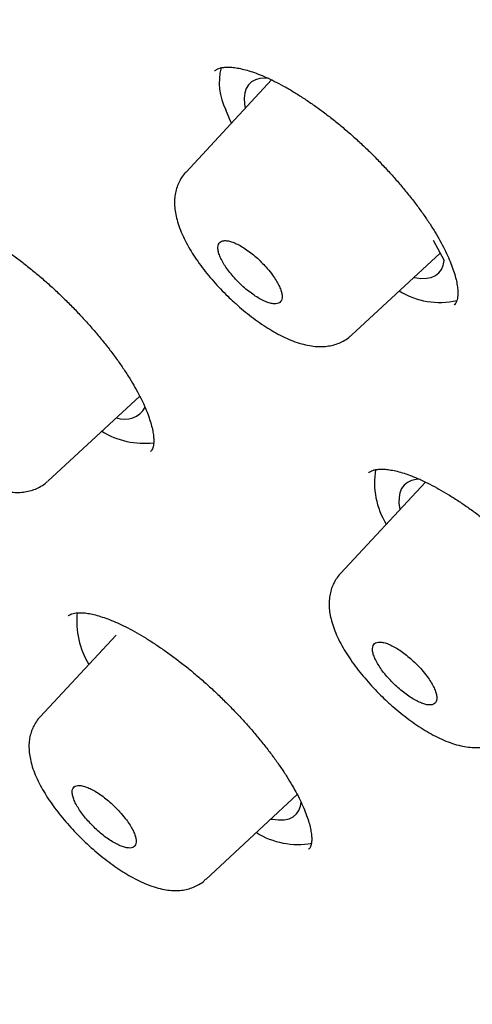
# Model space of a CAD drawing. Header units: millimetres. Extents: x 8 to 1128, y 12 to 2387.
# Tile 22 of 91: x 786.68 to 792.76, y 777.45 to 790.7. Entities that reach past the tile are written whole.
import ezdxf

# ---------------------------------------------------------------- set-up
doc = ezdxf.new("R2010")
doc.units = ezdxf.units.MM

msp = doc.modelspace()

# ---------------------------------------------------------------- linework, layer by layer
at = {"color": 7, "linetype": 'Continuous', "lineweight": 30}
for p, q in [((789.299, 790.013), (789.297, 790.011)), ((790.063, 789.888), (788.912, 788.65)), ((792.235, 787.731), (792.382, 787.458)), ((791.137, 786.455), (792.328, 787.558)), ((792.519, 786.863), (792.521, 786.866)), ((787.053, 784.491), (788.289, 785.635)), ((788.435, 784.89), (788.437, 784.893)), ((791.371, 784.608), (791.37, 784.606)), ((792.132, 784.478), (790.988, 783.249)), ((787.33, 782.682), (787.329, 782.68)), ((787.972, 782.42), (786.95, 781.322)), ((787.785, 782.222), (787.791, 782.226)), ((789.177, 779.134), (790.408, 780.274)), ((790.562, 779.541), (790.564, 779.543))]:
    msp.add_line(p, q, dxfattribs=at)
at = {"color": 7, "linetype": 'Continuous', "lineweight": 30, "flags": 128}
for points in [[(790.018, 789.913), (789.976, 789.914), (789.906, 789.908), (789.844, 789.89), (789.793, 789.862), (789.752, 789.822), (789.722, 789.773), (789.703, 789.713), (789.695, 789.644), (789.698, 789.566), (789.707, 789.505)], [(789.525, 789.309), (789.498, 789.366), (789.449, 789.485)], [(791.975, 787.231), (791.987, 787.229), (792.07, 787.219), (792.144, 787.221), (792.21, 787.233), (792.265, 787.257), (792.311, 787.292), (792.346, 787.337), (792.37, 787.392), (792.382, 787.458)], [(792.06, 784.516), (792.008, 784.513), (791.943, 784.499), (791.889, 784.474), (791.844, 784.438), (791.811, 784.392), (791.788, 784.336), (791.776, 784.269), (791.775, 784.194), (791.786, 784.11), (791.787, 784.107)], [(790.054, 779.945), (790.074, 779.942), (790.157, 779.933), (790.232, 779.936), (790.297, 779.95), (790.352, 779.976), (790.397, 780.014), (790.43, 780.062), (790.452, 780.12), (790.461, 780.173)]]:
    msp.add_lwpolyline(points, dxfattribs=at)
at = {"color": 7, "linetype": 'Continuous', "lineweight": 30}
for centre, radius, start, end in [((790.146, 789.852), 0.788, 165.1862, 207.7771), ((792.324, 787.926), 1.031, 238.1308, 282.8841), ((788.087, 785.636), 0.313, 248.9064, 331.5355), ((788.356, 786.109), 1.109, 238.5862, 276.2549), ((792.522, 784.473), 1.076, 170.6679, 211.457), ((788.575, 782.605), 1.132, 173.9195, 210.8718), ((790.411, 780.64), 1.036, 237.7342, 280.6907)]:
    msp.add_arc(centre, radius, start, end, dxfattribs=at)
for points, knots in [([(826.575, 770.551), (826.597, 770.574), (826.69, 770.672), (826.844, 770.854), (827.038, 771.097), (827.221, 771.35), (827.395, 771.613), (827.558, 771.885), (827.712, 772.166), (827.856, 772.456), (827.989, 772.756), (828.113, 773.065), (828.227, 773.383), (828.33, 773.71), (828.423, 774.047), (828.505, 774.393), (828.577, 774.747), (828.638, 775.11), (828.688, 775.482), (828.728, 775.863), (828.757, 776.252), (828.775, 776.649), (828.782, 777.054), (828.779, 777.466), (828.764, 777.887), (828.739, 778.314), (828.704, 778.75), (828.657, 779.192), (828.601, 779.641), (828.533, 780.097), (828.455, 780.559), (828.367, 781.028), (828.268, 781.504), (828.159, 781.986), (828.039, 782.473), (827.91, 782.967), (827.77, 783.467), (827.621, 783.972), (827.461, 784.483), (827.292, 785), (827.112, 785.522), (826.923, 786.049), (826.724, 786.582), (826.516, 787.119), (826.298, 787.662), (826.07, 788.209), (825.833, 788.761), (825.587, 789.317), (825.332, 789.878), (825.067, 790.443), (824.793, 791.012), (824.51, 791.586), (824.218, 792.163), (823.917, 792.744), (823.608, 793.329), (823.289, 793.917), (822.962, 794.508), (822.627, 795.103), (822.283, 795.701), (821.931, 796.301), (821.57, 796.905), (821.201, 797.511), (820.824, 798.119), (820.44, 798.73), (820.047, 799.343), (819.646, 799.958), (819.238, 800.575), (818.822, 801.194), (818.399, 801.814), (817.969, 802.436), (817.531, 803.058), (817.086, 803.683), (816.634, 804.307), (816.175, 804.933), (815.71, 805.56), (815.237, 806.187), (814.759, 806.814), (814.273, 807.441), (813.782, 808.069), (813.284, 808.696), (812.781, 809.323), (812.271, 809.949), (811.756, 810.575), (811.235, 811.2), (810.708, 811.824), (810.176, 812.447), (809.639, 813.069), (809.097, 813.689), (808.55, 814.308), (807.998, 814.925), (807.442, 815.54), (806.881, 816.153), (806.315, 816.764), (805.745, 817.373), (805.172, 817.979), (804.594, 818.582), (804.012, 819.182), (803.427, 819.78), (802.839, 820.374), (802.247, 820.965), (801.651, 821.553), (801.053, 822.137), (800.452, 822.717), (799.848, 823.294), (799.242, 823.866), (798.633, 824.434), (798.022, 824.998), (797.409, 825.557), (796.794, 826.112), (796.177, 826.662), (795.558, 827.207), (794.938, 827.747), (794.317, 828.282), (793.694, 828.811), (793.071, 829.335), (792.446, 829.853), (791.821, 830.366), (791.196, 830.873), (790.57, 831.374), (789.944, 831.868), (789.318, 832.357), (788.692, 832.839), (788.066, 833.315), (787.44, 833.784), (786.816, 834.246), (786.192, 834.701), (785.569, 835.149), (784.946, 835.591), (784.326, 836.025), (783.706, 836.451), (783.088, 836.871), (782.472, 837.282), (781.857, 837.687), (781.245, 838.083), (780.634, 838.471), (780.026, 838.852), (779.421, 839.224), (778.818, 839.589), (778.217, 839.945), (777.62, 840.292), (777.025, 840.632), (776.434, 840.962), (775.846, 841.285), (775.261, 841.598), (774.68, 841.903), (774.103, 842.198), (773.529, 842.485), (772.959, 842.763), (772.394, 843.032), (771.833, 843.291), (771.276, 843.541), (770.724, 843.782), (770.176, 844.014), (769.633, 844.236), (769.095, 844.448), (768.562, 844.651), (768.034, 844.844), (767.511, 845.028), (766.993, 845.201), (766.481, 845.365), (765.975, 845.519), (765.474, 845.662), (764.979, 845.796), (764.49, 845.919), (764.007, 846.033), (763.529, 846.136), (763.059, 846.228), (762.594, 846.311), (762.136, 846.383), (761.685, 846.444), (761.24, 846.494), (760.802, 846.534), (760.372, 846.564), (759.948, 846.582), (759.532, 846.59), (759.123, 846.586), (758.722, 846.572), (758.329, 846.547), (757.943, 846.511), (757.566, 846.464), (757.198, 846.406), (756.838, 846.337), (756.487, 846.258), (756.144, 846.167), (755.811, 846.066), (755.487, 845.954), (755.173, 845.832), (754.868, 845.7), (754.573, 845.557), (754.287, 845.404), (754.011, 845.241), (753.745, 845.069), (753.488, 844.886), (753.256, 844.707), (753.113, 844.583), (753.049, 844.528)], [0, 0, 0, 0, 0.001508, 0.006406, 0.011308, 0.016218, 0.021139, 0.026076, 0.031031, 0.036006, 0.041004, 0.046026, 0.051074, 0.056147, 0.061245, 0.066367, 0.071513, 0.076681, 0.081869, 0.087075, 0.092298, 0.097534, 0.102781, 0.108039, 0.113305, 0.118577, 0.123854, 0.129135, 0.134418, 0.139702, 0.144987, 0.150272, 0.155556, 0.160838, 0.166119, 0.171397, 0.176674, 0.181948, 0.18722, 0.19249, 0.197757, 0.203021, 0.208283, 0.213543, 0.2188, 0.224055, 0.229307, 0.234558, 0.239806, 0.245052, 0.250296, 0.255538, 0.260779, 0.266017, 0.271254, 0.276489, 0.281723, 0.286955, 0.292186, 0.297416, 0.302644, 0.307871, 0.313097, 0.318322, 0.323545, 0.328768, 0.33399, 0.33921, 0.34443, 0.349649, 0.354868, 0.360085, 0.365302, 0.370518, 0.375734, 0.380949, 0.386163, 0.391377, 0.39659, 0.401803, 0.407015, 0.412227, 0.417439, 0.42265, 0.427861, 0.433072, 0.438282, 0.443492, 0.448702, 0.453911, 0.459121, 0.46433, 0.469539, 0.474748, 0.479957, 0.485165, 0.490374, 0.495583, 0.500791, 0.506, 0.511208, 0.516417, 0.521625, 0.526834, 0.532043, 0.537252, 0.542461, 0.54767, 0.552879, 0.558089, 0.563298, 0.568508, 0.573718, 0.578929, 0.58414, 0.589351, 0.594562, 0.599774, 0.604986, 0.610199, 0.615412, 0.620625, 0.625839, 0.631054, 0.636269, 0.641485, 0.646701, 0.651919, 0.657136, 0.662355, 0.667575, 0.672795, 0.678016, 0.683238, 0.688461, 0.693685, 0.69891, 0.704137, 0.709364, 0.714593, 0.719823, 0.725054, 0.730287, 0.735521, 0.740757, 0.745995, 0.751234, 0.756475, 0.761718, 0.766963, 0.77221, 0.777459, 0.78271, 0.787963, 0.793219, 0.798477, 0.803738, 0.809001, 0.814266, 0.819534, 0.824805, 0.830078, 0.835354, 0.840632, 0.845913, 0.851195, 0.85648, 0.861766, 0.867053, 0.872341, 0.877628, 0.882915, 0.8882, 0.893481, 0.898758, 0.90403, 0.909293, 0.914548, 0.919791, 0.925021, 0.930235, 0.935432, 0.940609, 0.945764, 0.950896, 0.956003, 0.961084, 0.96614, 0.97117, 0.976175, 0.981156, 0.986116, 0.991057, 0.995982, 1, 1, 1, 1]), ([(741.677, 831.234), (741.746, 831.29), (741.889, 831.405), (742.116, 831.567), (742.357, 831.724), (742.606, 831.871), (742.865, 832.008), (743.133, 832.135), (743.41, 832.252), (743.696, 832.359), (743.99, 832.457), (744.293, 832.544), (744.605, 832.622), (744.926, 832.69), (745.255, 832.748), (745.592, 832.796), (745.938, 832.834), (746.292, 832.862), (746.654, 832.88), (747.024, 832.888), (747.402, 832.887), (747.789, 832.875), (748.183, 832.853), (748.585, 832.822), (748.995, 832.78), (749.412, 832.728), (749.836, 832.667), (750.268, 832.595), (750.708, 832.514), (751.154, 832.422), (751.607, 832.321), (752.068, 832.21), (752.535, 832.089), (753.008, 831.958), (753.488, 831.817), (753.975, 831.667), (754.468, 831.506), (754.966, 831.336), (755.471, 831.157), (755.982, 830.967), (756.498, 830.768), (757.02, 830.56), (757.547, 830.342), (758.08, 830.115), (758.618, 829.878), (759.16, 829.632), (759.708, 829.377), (760.26, 829.112), (760.816, 828.839), (761.378, 828.556), (761.943, 828.264), (762.512, 827.964), (763.085, 827.655), (763.662, 827.337), (764.243, 827.01), (764.827, 826.675), (765.414, 826.331), (766.005, 825.979), (766.598, 825.619), (767.195, 825.25), (767.793, 824.874), (768.395, 824.489), (768.999, 824.097), (769.605, 823.696), (770.212, 823.288), (770.822, 822.873), (771.434, 822.45), (772.047, 822.02), (772.661, 821.582), (773.276, 821.137), (773.893, 820.686), (774.51, 820.227), (775.128, 819.762), (775.747, 819.29), (776.366, 818.811), (776.985, 818.327), (777.604, 817.835), (778.223, 817.338), (778.842, 816.835), (779.46, 816.326), (780.078, 815.811), (780.695, 815.291), (781.311, 814.765), (781.926, 814.234), (782.539, 813.698), (783.151, 813.156), (783.762, 812.61), (784.37, 812.059), (784.977, 811.504), (785.582, 810.944), (786.184, 810.38), (786.784, 809.811), (787.381, 809.239), (787.976, 808.663), (788.567, 808.083), (789.156, 807.5), (789.742, 806.913), (790.324, 806.323), (790.902, 805.73), (791.477, 805.134), (792.048, 804.536), (792.615, 803.934), (793.178, 803.331), (793.737, 802.725), (794.291, 802.117), (794.84, 801.507), (795.385, 800.895), (795.925, 800.282), (796.46, 799.667), (796.99, 799.051), (797.514, 798.434), (798.033, 797.816), (798.547, 797.197), (799.055, 796.578), (799.557, 795.958), (800.053, 795.337), (800.542, 794.717), (801.026, 794.097), (801.503, 793.477), (801.974, 792.857), (802.438, 792.238), (802.895, 791.619), (803.346, 791.001), (803.789, 790.385), (804.226, 789.769), (804.655, 789.155), (805.077, 788.543), (805.491, 787.932), (805.898, 787.323), (806.297, 786.716), (806.688, 786.111), (807.072, 785.509), (807.447, 784.909), (807.814, 784.311), (808.174, 783.717), (808.525, 783.125), (808.867, 782.537), (809.201, 781.952), (809.527, 781.37), (809.844, 780.792), (810.152, 780.218), (810.451, 779.648), (810.742, 779.082), (811.023, 778.52), (811.296, 777.962), (811.559, 777.409), (811.814, 776.861), (812.059, 776.318), (812.295, 775.779), (812.521, 775.246), (812.738, 774.718), (812.946, 774.195), (813.144, 773.678), (813.332, 773.167), (813.511, 772.661), (813.68, 772.162), (813.839, 771.668), (813.989, 771.181), (814.129, 770.701), (814.259, 770.226), (814.379, 769.759), (814.49, 769.298), (814.59, 768.844), (814.681, 768.397), (814.762, 767.958), (814.833, 767.525), (814.893, 767.1), (814.944, 766.683), (814.985, 766.273), (815.016, 765.871), (815.037, 765.476), (815.048, 765.09), (815.049, 764.711), (815.041, 764.341), (815.022, 763.979), (814.993, 763.625), (814.955, 763.279), (814.907, 762.942), (814.848, 762.614), (814.78, 762.294), (814.703, 761.982), (814.615, 761.68), (814.517, 761.386), (814.41, 761.101), (814.293, 760.824), (814.166, 760.557), (814.03, 760.299), (813.883, 760.049), (813.727, 759.809), (813.563, 759.579), (813.447, 759.435), (813.389, 759.364)], [0, 0, 0, 0, 0.005048, 0.010413, 0.015773, 0.021128, 0.026476, 0.031818, 0.037153, 0.042481, 0.047802, 0.053117, 0.058426, 0.063729, 0.069028, 0.074323, 0.079613, 0.084901, 0.090186, 0.095469, 0.100751, 0.106031, 0.11131, 0.116588, 0.121866, 0.127144, 0.132422, 0.1377, 0.142977, 0.148255, 0.153534, 0.158813, 0.164092, 0.169372, 0.174652, 0.179933, 0.185214, 0.190496, 0.195778, 0.201061, 0.206344, 0.211628, 0.216912, 0.222197, 0.227482, 0.232768, 0.238054, 0.243341, 0.248628, 0.253915, 0.259203, 0.264491, 0.269779, 0.275068, 0.280357, 0.285647, 0.290936, 0.296226, 0.301517, 0.306807, 0.312098, 0.317389, 0.32268, 0.327971, 0.333263, 0.338554, 0.343846, 0.349138, 0.354431, 0.359723, 0.365016, 0.370308, 0.375601, 0.380894, 0.386187, 0.39148, 0.396773, 0.402067, 0.40736, 0.412654, 0.417947, 0.423241, 0.428534, 0.433828, 0.439122, 0.444416, 0.44971, 0.455004, 0.460298, 0.465592, 0.470886, 0.47618, 0.481474, 0.486769, 0.492063, 0.497357, 0.502651, 0.507945, 0.513239, 0.518534, 0.523828, 0.529122, 0.534416, 0.53971, 0.545004, 0.550298, 0.555592, 0.560886, 0.56618, 0.571474, 0.576768, 0.582062, 0.587355, 0.592649, 0.597942, 0.603236, 0.608529, 0.613822, 0.619116, 0.624409, 0.629702, 0.634994, 0.640287, 0.64558, 0.650872, 0.656164, 0.661457, 0.666748, 0.67204, 0.677332, 0.682623, 0.687914, 0.693205, 0.698496, 0.703787, 0.709077, 0.714367, 0.719657, 0.724946, 0.730236, 0.735525, 0.740813, 0.746101, 0.751389, 0.756677, 0.761964, 0.767251, 0.772537, 0.777823, 0.783108, 0.788393, 0.793678, 0.798962, 0.804246, 0.809529, 0.814811, 0.820093, 0.825374, 0.830655, 0.835936, 0.841215, 0.846495, 0.851774, 0.857052, 0.86233, 0.867607, 0.872885, 0.878162, 0.883439, 0.888716, 0.893994, 0.899271, 0.90455, 0.909829, 0.91511, 0.920392, 0.925677, 0.930964, 0.936254, 0.941548, 0.946845, 0.952148, 0.957456, 0.96277, 0.96809, 0.973417, 0.978751, 0.984092, 0.98944, 0.994794, 1, 1, 1, 1]), ([(741.444, 830.558), (741.389, 830.494), (741.27, 830.356), (741.099, 830.133), (740.93, 829.892), (740.771, 829.641), (740.621, 829.381), (740.481, 829.111), (740.351, 828.832), (740.231, 828.544), (740.122, 828.247), (740.022, 827.941), (739.932, 827.627), (739.852, 827.303), (739.783, 826.97), (739.724, 826.629), (739.675, 826.28), (739.637, 825.922), (739.608, 825.555), (739.591, 825.181), (739.583, 824.798), (739.586, 824.408), (739.599, 824.01), (739.622, 823.604), (739.656, 823.19), (739.7, 822.77), (739.754, 822.342), (739.818, 821.906), (739.892, 821.464), (739.977, 821.015), (740.072, 820.559), (740.177, 820.096), (740.291, 819.627), (740.416, 819.152), (740.551, 818.67), (740.696, 818.182), (740.85, 817.688), (741.014, 817.188), (741.188, 816.682), (741.372, 816.17), (741.566, 815.653), (741.769, 815.131), (741.981, 814.603), (742.203, 814.071), (742.434, 813.533), (742.675, 812.99), (742.925, 812.443), (743.184, 811.891), (743.452, 811.335), (743.73, 810.774), (744.016, 810.21), (744.311, 809.641), (744.615, 809.068), (744.928, 808.492), (745.25, 807.912), (745.58, 807.329), (745.918, 806.743), (746.265, 806.153), (746.62, 805.561), (746.983, 804.966), (747.355, 804.368), (747.734, 803.768), (748.122, 803.165), (748.517, 802.56), (748.92, 801.954), (749.33, 801.345), (749.748, 800.735), (750.173, 800.123), (750.606, 799.51), (751.045, 798.896), (751.492, 798.281), (751.945, 797.665), (752.405, 797.048), (752.872, 796.431), (753.346, 795.813), (753.826, 795.196), (754.312, 794.578), (754.804, 793.96), (755.302, 793.343), (755.806, 792.726), (756.316, 792.109), (756.831, 791.494), (757.352, 790.879), (757.879, 790.266), (758.41, 789.654), (758.946, 789.043), (759.488, 788.434), (760.034, 787.827), (760.585, 787.221), (761.14, 786.618), (761.699, 786.017), (762.263, 785.418), (762.83, 784.822), (763.402, 784.229), (763.977, 783.638), (764.556, 783.051), (765.138, 782.466), (765.723, 781.886), (766.312, 781.308), (766.903, 780.735), (767.497, 780.165), (768.094, 779.599), (768.694, 779.037), (769.295, 778.48), (769.899, 777.927), (770.504, 777.378), (771.112, 776.834), (771.721, 776.296), (772.332, 775.762), (772.943, 775.233), (773.557, 774.709), (774.171, 774.191), (774.786, 773.679), (775.401, 773.172), (776.017, 772.671), (776.634, 772.177), (777.25, 771.688), (777.867, 771.205), (778.483, 770.729), (779.1, 770.259), (779.715, 769.796), (780.33, 769.34), (780.945, 768.891), (781.558, 768.448), (782.17, 768.013), (782.781, 767.585), (783.39, 767.164), (783.998, 766.75), (784.604, 766.345), (785.208, 765.947), (785.81, 765.556), (786.41, 765.174), (787.007, 764.799), (787.602, 764.433), (788.194, 764.075), (788.783, 763.725), (789.37, 763.383), (789.952, 763.05), (790.532, 762.726), (791.108, 762.41), (791.681, 762.103), (792.249, 761.804), (792.814, 761.515), (793.375, 761.234), (793.931, 760.963), (794.483, 760.701), (795.031, 760.448), (795.574, 760.204), (796.112, 759.969), (796.645, 759.744), (797.173, 759.528), (797.696, 759.322), (798.213, 759.126), (798.725, 758.939), (799.232, 758.762), (799.733, 758.594), (800.227, 758.436), (800.716, 758.289), (801.199, 758.151), (801.676, 758.023), (802.146, 757.905), (802.609, 757.797), (803.066, 757.699), (803.517, 757.611), (803.96, 757.534), (804.397, 757.466), (804.826, 757.409), (805.249, 757.362), (805.663, 757.325), (806.071, 757.299), (806.471, 757.283), (806.863, 757.277), (807.248, 757.281), (807.625, 757.296), (807.993, 757.322), (808.354, 757.357), (808.706, 757.403), (809.05, 757.46), (809.385, 757.527), (809.711, 757.604), (810.029, 757.691), (810.338, 757.789), (810.638, 757.897), (810.929, 758.014), (811.21, 758.142), (811.483, 758.28), (811.746, 758.428), (811.999, 758.586), (812.243, 758.754), (812.475, 758.927), (812.62, 759.05), (812.691, 759.11)], [0, 0, 0, 0, 0.004523, 0.009715, 0.014911, 0.020113, 0.025321, 0.030537, 0.035761, 0.040995, 0.046238, 0.05149, 0.056752, 0.062022, 0.067301, 0.072586, 0.077878, 0.083177, 0.08848, 0.093787, 0.099098, 0.104412, 0.109728, 0.115046, 0.120365, 0.125685, 0.131006, 0.136327, 0.141647, 0.146968, 0.152288, 0.157608, 0.162927, 0.168246, 0.173563, 0.17888, 0.184197, 0.189512, 0.194827, 0.200141, 0.205454, 0.210766, 0.216077, 0.221388, 0.226698, 0.232008, 0.237316, 0.242624, 0.247932, 0.253239, 0.258545, 0.26385, 0.269156, 0.27446, 0.279764, 0.285068, 0.290371, 0.295674, 0.300977, 0.306279, 0.31158, 0.316882, 0.322183, 0.327483, 0.332784, 0.338084, 0.343384, 0.348683, 0.353983, 0.359282, 0.364581, 0.369879, 0.375178, 0.380476, 0.385774, 0.391072, 0.39637, 0.401668, 0.406965, 0.412262, 0.41756, 0.422857, 0.428154, 0.433451, 0.438748, 0.444045, 0.449341, 0.454638, 0.459934, 0.465231, 0.470528, 0.475824, 0.48112, 0.486417, 0.491713, 0.49701, 0.502306, 0.507602, 0.512899, 0.518195, 0.523491, 0.528788, 0.534084, 0.539381, 0.544677, 0.549974, 0.55527, 0.560567, 0.565864, 0.571161, 0.576458, 0.581755, 0.587052, 0.592349, 0.597646, 0.602944, 0.608241, 0.613539, 0.618837, 0.624135, 0.629433, 0.634732, 0.64003, 0.645329, 0.650628, 0.655927, 0.661227, 0.666526, 0.671826, 0.677127, 0.682427, 0.687728, 0.693029, 0.698331, 0.703632, 0.708935, 0.714237, 0.71954, 0.724844, 0.730148, 0.735452, 0.740757, 0.746062, 0.751368, 0.756675, 0.761982, 0.76729, 0.772598, 0.777907, 0.783216, 0.788527, 0.793838, 0.79915, 0.804462, 0.809776, 0.81509, 0.820405, 0.825721, 0.831038, 0.836355, 0.841674, 0.846993, 0.852312, 0.857633, 0.862954, 0.868275, 0.873597, 0.878919, 0.88424, 0.889561, 0.894882, 0.900201, 0.905518, 0.910834, 0.916146, 0.921456, 0.926761, 0.932061, 0.937355, 0.942644, 0.947924, 0.953197, 0.958461, 0.963716, 0.968962, 0.974198, 0.979425, 0.984643, 0.989853, 0.995055, 1, 1, 1, 1]), ([(789.298, 790.01), (789.302, 790.014), (789.312, 790.024), (789.336, 790.037), (789.371, 790.05), (789.418, 790.059), (789.476, 790.062), (789.545, 790.058), (789.624, 790.046), (789.711, 790.026), (789.805, 789.997), (789.907, 789.959), (790.016, 789.912), (790.131, 789.856), (790.253, 789.791), (790.379, 789.717), (790.508, 789.634), (790.64, 789.544), (790.773, 789.447), (790.907, 789.343), (791.04, 789.234), (791.17, 789.12), (791.299, 789.002), (791.425, 788.88), (791.548, 788.753), (791.668, 788.624), (791.783, 788.493), (791.893, 788.361), (791.996, 788.229), (792.091, 788.099), (792.179, 787.971), (792.258, 787.847), (792.327, 787.727), (792.389, 787.611), (792.441, 787.5), (792.484, 787.394), (792.519, 787.295), (792.544, 787.205), (792.56, 787.123), (792.567, 787.052), (792.567, 786.993), (792.561, 786.945), (792.551, 786.91), (792.538, 786.884), (792.528, 786.872), (792.522, 786.865)], [0, 0, 0, 0, 0.016342, 0.041451, 0.064453, 0.086426, 0.109741, 0.132565, 0.155238, 0.177896, 0.200548, 0.22301, 0.245879, 0.269097, 0.292617, 0.316377, 0.34031, 0.36435, 0.388427, 0.412469, 0.436433, 0.460232, 0.483944, 0.507843, 0.5319, 0.556074, 0.580313, 0.604547, 0.628711, 0.652752, 0.676625, 0.700284, 0.723564, 0.746887, 0.770295, 0.793717, 0.817054, 0.840213, 0.863105, 0.885668, 0.907906, 0.929947, 0.952056, 0.974708, 1, 1, 1, 1]), ([(788.913, 788.649), (788.906, 788.643), (788.879, 788.616), (788.843, 788.561), (788.804, 788.487), (788.778, 788.409), (788.761, 788.326), (788.756, 788.239), (788.761, 788.149), (788.777, 788.053), (788.805, 787.95), (788.845, 787.841), (788.898, 787.728), (788.96, 787.616), (789.03, 787.504), (789.108, 787.394), (789.191, 787.286), (789.28, 787.18), (789.374, 787.077), (789.466, 786.985), (789.526, 786.928), (789.553, 786.903)], [0, 0, 0, 0, 0.014758, 0.058238, 0.101623, 0.145591, 0.190859, 0.23818, 0.288041, 0.341884, 0.40172, 0.465232, 0.529291, 0.593681, 0.655478, 0.716176, 0.776743, 0.836111, 0.894863, 0.953962, 1, 1, 1, 1]), ([(785.216, 788.044), (785.219, 788.048), (785.228, 788.056), (785.249, 788.068), (785.282, 788.08), (785.326, 788.088), (785.382, 788.091), (785.449, 788.086), (785.526, 788.074), (785.612, 788.054), (785.705, 788.024), (785.806, 787.986), (785.913, 787.939), (786.027, 787.882), (786.147, 787.817), (786.272, 787.742), (786.401, 787.66), (786.532, 787.569), (786.665, 787.472), (786.799, 787.368), (786.931, 787.259), (787.062, 787.145), (787.19, 787.026), (787.316, 786.904), (787.44, 786.778), (787.56, 786.649), (787.676, 786.518), (787.786, 786.386), (787.89, 786.254), (787.987, 786.124), (788.076, 785.996), (788.156, 785.871), (788.227, 785.751), (788.29, 785.636), (788.344, 785.525), (788.389, 785.419), (788.424, 785.32), (788.451, 785.23), (788.469, 785.148), (788.478, 785.077), (788.479, 785.018), (788.474, 784.971), (788.465, 784.936), (788.453, 784.911), (788.446, 784.898), (788.439, 784.892), (788.438, 784.892)], [0, 0, 0, 0, 0.016193, 0.041015, 0.063809, 0.085599, 0.108712, 0.131377, 0.153929, 0.176489, 0.199074, 0.221497, 0.244298, 0.267458, 0.290928, 0.314646, 0.338544, 0.362553, 0.386609, 0.410633, 0.434582, 0.458379, 0.482063, 0.505925, 0.529948, 0.554092, 0.578305, 0.602522, 0.626675, 0.65071, 0.674581, 0.698247, 0.721525, 0.744818, 0.768198, 0.791595, 0.81491, 0.838046, 0.860908, 0.883423, 0.905575, 0.927465, 0.949351, 0.971613, 0.997913, 1, 1, 1, 1]), ([(790.005, 787.351), (789.984, 787.375), (789.942, 787.422), (789.873, 787.489), (789.8, 787.551), (789.727, 787.605), (789.655, 787.651), (789.587, 787.687), (789.523, 787.713), (789.467, 787.726), (789.419, 787.728), (789.382, 787.717), (789.356, 787.694), (789.341, 787.661), (789.339, 787.617), (789.348, 787.565), (789.371, 787.504), (789.404, 787.438), (789.448, 787.368), (789.501, 787.297), (789.562, 787.225), (789.628, 787.156), (789.699, 787.09), (789.772, 787.031), (789.845, 786.979), (789.915, 786.937), (789.983, 786.905), (790.043, 786.884), (790.096, 786.875), (790.14, 786.878), (790.174, 786.893), (790.196, 786.92), (790.206, 786.958), (790.204, 787.005), (790.189, 787.061), (790.163, 787.123), (790.125, 787.191), (790.074, 787.268), (790.03, 787.322), (790.005, 787.351)], [0, 0, 0, 0, 0.026463, 0.053694, 0.080157, 0.107388, 0.133854, 0.161087, 0.187557, 0.214793, 0.241263, 0.2685, 0.294968, 0.322204, 0.348668, 0.3759, 0.40236, 0.429588, 0.456046, 0.483271, 0.509729, 0.536955, 0.563416, 0.590644, 0.617109, 0.644341, 0.67081, 0.698046, 0.724516, 0.751753, 0.778222, 0.805458, 0.831924, 0.859157, 0.885618, 0.912847, 0.939305, 0.966531, 1, 1, 1, 1]), ([(789.553, 786.903), (789.571, 786.887), (789.623, 786.84), (789.712, 786.765), (789.819, 786.681), (789.929, 786.603), (790.039, 786.532), (790.15, 786.468), (790.263, 786.412), (790.377, 786.365), (790.488, 786.331), (790.595, 786.309), (790.693, 786.299), (790.785, 786.302), (790.87, 786.315), (790.951, 786.339), (791.029, 786.375), (791.091, 786.413), (791.124, 786.445), (791.135, 786.456)], [0, 0, 0, 0, 0.034511, 0.099883, 0.166109, 0.233178, 0.300432, 0.3686, 0.439194, 0.511751, 0.585277, 0.651973, 0.713811, 0.770726, 0.823333, 0.872823, 0.921025, 0.973448, 1, 1, 1, 1]), ([(785.481, 784.946), (785.499, 784.93), (785.55, 784.883), (785.639, 784.808), (785.745, 784.724), (785.854, 784.646), (785.963, 784.575), (786.073, 784.511), (786.185, 784.454), (786.298, 784.407), (786.408, 784.371), (786.514, 784.348), (786.611, 784.338), (786.702, 784.34), (786.787, 784.352), (786.867, 784.375), (786.944, 784.41), (787.007, 784.449), (787.04, 784.481), (787.051, 784.492)], [0, 0, 0, 0, 0.034497, 0.099884, 0.166126, 0.23321, 0.30049, 0.368718, 0.439408, 0.512117, 0.586007, 0.652935, 0.714761, 0.771357, 0.823561, 0.872655, 0.920526, 0.972679, 1, 1, 1, 1]), ([(791.371, 784.605), (791.374, 784.608), (791.383, 784.618), (791.405, 784.63), (791.44, 784.642), (791.485, 784.651), (791.541, 784.654), (791.609, 784.65), (791.687, 784.639), (791.773, 784.619), (791.867, 784.59), (791.969, 784.552), (792.077, 784.506), (792.192, 784.45), (792.313, 784.385), (792.439, 784.312), (792.568, 784.23), (792.7, 784.141), (792.834, 784.044), (792.968, 783.941), (793.101, 783.832), (793.232, 783.719), (793.361, 783.602), (793.488, 783.48), (793.612, 783.354), (793.733, 783.226), (793.849, 783.095), (793.96, 782.964), (794.064, 782.833), (794.161, 782.703), (794.25, 782.576), (794.33, 782.452), (794.401, 782.333), (794.464, 782.217), (794.517, 782.107), (794.562, 782.001), (794.598, 781.903), (794.624, 781.812), (794.641, 781.731), (794.65, 781.66), (794.651, 781.601), (794.646, 781.553), (794.637, 781.519), (794.624, 781.493), (794.616, 781.48), (794.609, 781.474), (794.609, 781.474)], [0, 0, 0, 0, 0.015629, 0.040578, 0.063465, 0.085338, 0.108542, 0.13128, 0.15389, 0.1765, 0.199122, 0.221571, 0.244403, 0.267592, 0.291087, 0.314828, 0.338746, 0.362775, 0.386847, 0.410886, 0.43485, 0.458658, 0.48236, 0.506242, 0.530286, 0.554448, 0.578677, 0.602907, 0.627071, 0.651114, 0.674992, 0.698661, 0.721943, 0.745251, 0.768644, 0.792053, 0.815378, 0.838524, 0.8614, 0.883936, 0.906127, 0.928085, 0.950074, 0.972514, 0.999241, 1, 1, 1, 1]), ([(790.99, 783.248), (790.983, 783.242), (790.957, 783.216), (790.921, 783.162), (790.882, 783.089), (790.856, 783.01), (790.84, 782.928), (790.834, 782.842), (790.839, 782.753), (790.855, 782.659), (790.883, 782.557), (790.923, 782.448), (790.976, 782.336), (791.038, 782.224), (791.109, 782.113), (791.186, 782.004), (791.27, 781.896), (791.359, 781.791), (791.453, 781.688), (791.547, 781.593), (791.611, 781.534), (791.641, 781.506)], [0, 0, 0, 0, 0.0135311, 0.0567631, 0.0998109, 0.143387, 0.1882098, 0.2350654, 0.2844909, 0.3376151, 0.3969616, 0.4604211, 0.5243982, 0.5889513, 0.6508752, 0.711504, 0.7720256, 0.8313661, 0.8899281, 0.948874, 1, 1, 1, 1]), ([(787.33, 782.679), (787.333, 782.682), (787.34, 782.69), (787.36, 782.701), (787.392, 782.712), (787.435, 782.72), (787.489, 782.723), (787.555, 782.719), (787.631, 782.707), (787.716, 782.686), (787.809, 782.657), (787.909, 782.619), (788.016, 782.573), (788.129, 782.517), (788.249, 782.452), (788.374, 782.378), (788.503, 782.296), (788.634, 782.206), (788.767, 782.109), (788.901, 782.006), (789.033, 781.897), (789.165, 781.784), (789.294, 781.666), (789.421, 781.545), (789.545, 781.419), (789.666, 781.291), (789.783, 781.16), (789.894, 781.029), (789.999, 780.898), (790.097, 780.768), (790.187, 780.641), (790.269, 780.517), (790.341, 780.398), (790.405, 780.283), (790.46, 780.172), (790.507, 780.067), (790.544, 779.969), (790.572, 779.878), (790.59, 779.797), (790.601, 779.726), (790.603, 779.667), (790.599, 779.62), (790.591, 779.586), (790.58, 779.562), (790.573, 779.549), (790.566, 779.544), (790.565, 779.543)], [0, 0, 0, 0, 0.015516, 0.040154, 0.062831, 0.08452, 0.107523, 0.130103, 0.152596, 0.175112, 0.197672, 0.220089, 0.24286, 0.265997, 0.289449, 0.313153, 0.337042, 0.361047, 0.385103, 0.40913, 0.433084, 0.456895, 0.480578, 0.504429, 0.528445, 0.552583, 0.576794, 0.601013, 0.625171, 0.649215, 0.673097, 0.696779, 0.72007, 0.743355, 0.766728, 0.790121, 0.813433, 0.836564, 0.859418, 0.881916, 0.904031, 0.92585, 0.947632, 0.969724, 0.995601, 1, 1, 1, 1]), ([(792.083, 781.952), (792.063, 781.975), (792.02, 782.022), (791.95, 782.088), (791.878, 782.15), (791.805, 782.204), (791.732, 782.251), (791.664, 782.287), (791.601, 782.312), (791.545, 782.326), (791.497, 782.327), (791.46, 782.317), (791.434, 782.295), (791.42, 782.262), (791.418, 782.218), (791.428, 782.166), (791.451, 782.106), (791.484, 782.041), (791.529, 781.971), (791.582, 781.9), (791.643, 781.829), (791.71, 781.76), (791.781, 781.695), (791.854, 781.636), (791.927, 781.584), (791.998, 781.542), (792.065, 781.509), (792.125, 781.488), (792.179, 781.479), (792.222, 781.482), (792.255, 781.497), (792.277, 781.523), (792.287, 781.56), (792.284, 781.607), (792.269, 781.663), (792.242, 781.724), (792.204, 781.792), (792.153, 781.868), (792.108, 781.922), (792.083, 781.952)], [0, 0, 0, 0, 0.026468, 0.053703, 0.08017, 0.107405, 0.133875, 0.161112, 0.187581, 0.214819, 0.241286, 0.268521, 0.294984, 0.322215, 0.348675, 0.375902, 0.40236, 0.429585, 0.456044, 0.48327, 0.509731, 0.53696, 0.563426, 0.590659, 0.617128, 0.644364, 0.670834, 0.698071, 0.72454, 0.751776, 0.77824, 0.805473, 0.831933, 0.859162, 0.88562, 0.912845, 0.939304, 0.966529, 1, 1, 1, 1]), ([(791.641, 781.506), (791.659, 781.49), (791.711, 781.443), (791.8, 781.369), (791.908, 781.285), (792.017, 781.208), (792.127, 781.137), (792.238, 781.074), (792.351, 781.018), (792.465, 780.971), (792.576, 780.937), (792.682, 780.915), (792.78, 780.906), (792.871, 780.908), (792.956, 780.921), (793.036, 780.945), (793.114, 780.981), (793.176, 781.019), (793.208, 781.051), (793.218, 781.061)], [0, 0, 0, 0, 0.0345468, 0.1000112, 0.1663305, 0.233493, 0.3008488, 0.3691288, 0.4398544, 0.5125955, 0.5863853, 0.6533327, 0.7152711, 0.7721162, 0.8245922, 0.8739412, 0.9220129, 0.9743506, 1, 1, 1, 1]), ([(786.951, 781.321), (786.947, 781.317), (786.922, 781.293), (786.887, 781.242), (786.848, 781.169), (786.821, 781.092), (786.804, 781.011), (786.798, 780.927), (786.803, 780.839), (786.818, 780.747), (786.844, 780.647), (786.884, 780.54), (786.936, 780.428), (786.997, 780.317), (787.067, 780.206), (787.144, 780.097), (787.227, 779.989), (787.315, 779.884), (787.409, 779.782), (787.506, 779.683), (787.574, 779.619), (787.607, 779.588)], [0, 0, 0, 0, 0.009534, 0.052491, 0.095132, 0.138208, 0.182444, 0.228662, 0.277514, 0.329628, 0.388321, 0.451877, 0.516152, 0.581222, 0.64357, 0.704245, 0.764898, 0.824386, 0.882875, 0.941779, 1, 1, 1, 1]), ([(788.038, 780.022), (788.017, 780.045), (787.975, 780.091), (787.905, 780.158), (787.833, 780.22), (787.76, 780.274), (787.689, 780.321), (787.621, 780.357), (787.558, 780.383), (787.503, 780.397), (787.456, 780.399), (787.42, 780.389), (787.395, 780.368), (787.381, 780.335), (787.38, 780.293), (787.391, 780.241), (787.414, 780.182), (787.448, 780.117), (787.492, 780.047), (787.546, 779.977), (787.607, 779.905), (787.674, 779.837), (787.745, 779.771), (787.817, 779.712), (787.89, 779.66), (787.96, 779.618), (788.026, 779.585), (788.086, 779.564), (788.139, 779.554), (788.181, 779.556), (788.214, 779.571), (788.235, 779.596), (788.244, 779.633), (788.241, 779.679), (788.225, 779.734), (788.198, 779.795), (788.16, 779.862), (788.108, 779.938), (788.063, 779.992), (788.038, 780.022)], [0, 0, 0, 0, 0.026468, 0.053703, 0.080171, 0.107406, 0.133873, 0.161107, 0.187571, 0.214803, 0.241265, 0.268494, 0.294954, 0.322181, 0.348641, 0.375868, 0.40233, 0.429559, 0.456023, 0.483255, 0.509722, 0.536956, 0.563424, 0.59066, 0.617127, 0.644362, 0.670827, 0.69806, 0.724522, 0.751752, 0.778212, 0.80544, 0.8319, 0.859127, 0.885588, 0.912816, 0.93928, 0.96651, 1, 1, 1, 1]), ([(787.607, 779.588), (787.625, 779.572), (787.677, 779.525), (787.766, 779.45), (787.872, 779.367), (787.981, 779.289), (788.09, 779.218), (788.2, 779.155), (788.312, 779.098), (788.425, 779.051), (788.535, 779.015), (788.64, 778.992), (788.737, 778.982), (788.828, 778.984), (788.912, 778.996), (788.992, 779.019), (789.069, 779.054), (789.131, 779.092), (789.164, 779.124), (789.176, 779.135)], [0, 0, 0, 0, 0.034501, 0.099921, 0.166194, 0.233305, 0.300617, 0.368877, 0.439606, 0.512421, 0.586456, 0.653669, 0.715605, 0.772143, 0.824215, 0.873155, 0.920863, 0.972909, 1, 1, 1, 1])]:
    msp.add_open_spline(points, degree=3, knots=knots, dxfattribs=at)

doc.saveas('drawing.dxf')
